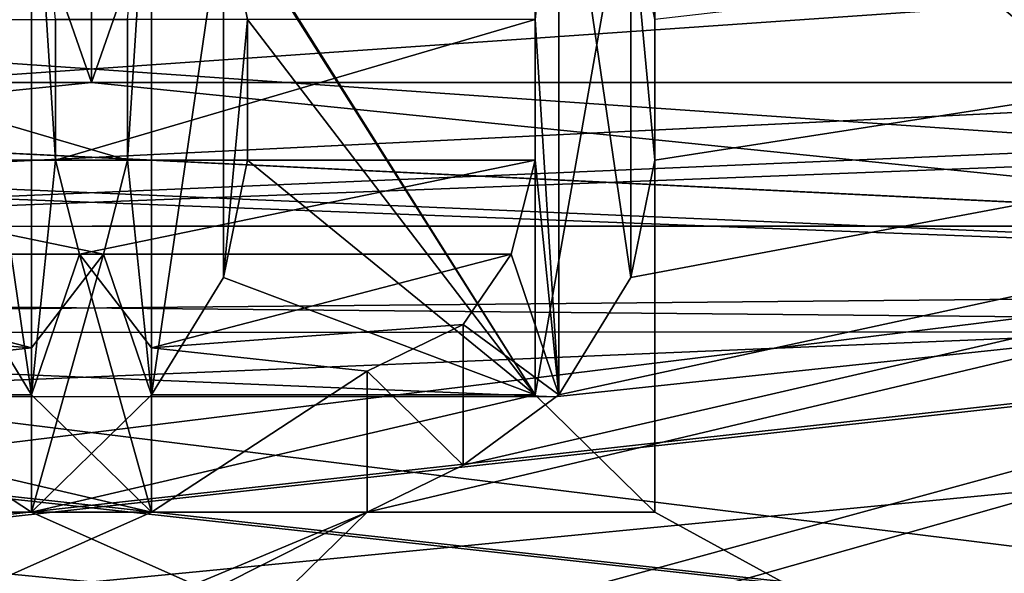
# Model space of a CAD drawing. Header units: millimetres. Extents: x -52 to 107, y -6 to 112.
# Tile 98 of 256: x 24.81 to 27.43, y 14.19 to 15.67. Entities that reach past the tile are written whole.
import ezdxf

# ---------------------------------------------------------------- set-up
doc = ezdxf.new("R2010")
doc.units = ezdxf.units.MM
doc.header["$LTSCALE"] = 65.185185
for name, color, linetype in [('13', 7, 'CONTINUOUS'), ('14', 7, 'CONTINUOUS'), ('15', 7, 'CONTINUOUS'), ('16', 7, 'CONTINUOUS'), ('1748', 7, 'CONTINUOUS'), ('1756', 7, 'CONTINUOUS'), ('1912', 7, 'CONTINUOUS'), ('1913', 7, 'CONTINUOUS'), ('1914', 7, 'CONTINUOUS'), ('1943', 7, 'CONTINUOUS'), ('1944', 7, 'CONTINUOUS'), ('1945', 7, 'CONTINUOUS'), ('1946', 7, 'CONTINUOUS'), ('1947', 7, 'CONTINUOUS'), ('1949', 7, 'CONTINUOUS'), ('1950', 7, 'CONTINUOUS'), ('1951', 7, 'CONTINUOUS'), ('2037', 7, 'CONTINUOUS'), ('2045', 7, 'CONTINUOUS'), ('2201', 7, 'CONTINUOUS'), ('2202', 7, 'CONTINUOUS'), ('2203', 7, 'CONTINUOUS'), ('2213', 7, 'CONTINUOUS'), ('2214', 7, 'CONTINUOUS'), ('2215', 7, 'CONTINUOUS'), ('2216', 7, 'CONTINUOUS'), ('2217', 7, 'CONTINUOUS'), ('2218', 7, 'CONTINUOUS'), ('2219', 7, 'CONTINUOUS'), ('2220', 7, 'CONTINUOUS'), ('2221', 7, 'CONTINUOUS'), ('2222', 7, 'CONTINUOUS'), ('2234', 7, 'CONTINUOUS'), ('2235', 7, 'CONTINUOUS'), ('2239', 7, 'CONTINUOUS'), ('2240', 7, 'CONTINUOUS'), ('3326', 7, 'CONTINUOUS'), ('3415', 7, 'CONTINUOUS'), ('3955', 7, 'CONTINUOUS'), ('3956', 7, 'CONTINUOUS'), ('59', 7, 'CONTINUOUS'), ('60', 7, 'CONTINUOUS')]:
    doc.layers.add(name, color=color, linetype=linetype)

msp = doc.modelspace()

# ---------------------------------------------------------------- linework, layer by layer
at = {"layer": '13', "linetype": 'CONTINUOUS'}
for points in [[(20.9066, 27.2278, -43.9998), (24.9992, 28.0828, -44.5), (20.9065, 15.5, -43.9998), (20.9066, 27.2278, -43.9998)], [(20.9065, 15.5, -43.9998), (24.9992, 28.0828, -44.5), (25, 15.5, -44.5), (20.9065, 15.5, -43.9998)], [(24.9992, 28.0828, -44.5), (29.0935, 27.2278, -43.9998), (25, 15.5, -44.5), (24.9992, 28.0828, -44.5)], [(29.0935, 27.2278, -43.9998), (29.0935, 15.5, -43.9998), (25, 15.5, -44.5), (29.0935, 27.2278, -43.9998)]]:
    msp.add_3dface(points, dxfattribs=at)
at = {"layer": '14', "linetype": 'CONTINUOUS'}
for points in [[(20.9081, 27.2285, 44.0002), (25, 15.5, 44.5), (24.9978, 28.0828, 44.5), (20.9081, 27.2285, 44.0002)], [(29.0919, 15.5, 44.0002), (29.0919, 27.2285, 44.0002), (24.9978, 28.0828, 44.5), (29.0919, 15.5, 44.0002)], [(25, 15.5, 44.5), (29.0919, 15.5, 44.0002), (24.9978, 28.0828, 44.5), (25, 15.5, 44.5)], [(20.9081, 15.5, 44.0002), (25, 15.5, 44.5), (20.9081, 27.2285, 44.0002), (20.9081, 15.5, 44.0002)]]:
    msp.add_3dface(points, dxfattribs=at)
at = {"layer": '15', "linetype": 'CONTINUOUS'}
for points in [[(25, 15.5, 44.5), (20.9081, 15.5, 44.0002), (21.2388, 15.1163, 44.0002), (25, 15.5, 44.5)], [(29.0919, 15.5, 44.0002), (25, 15.5, 44.5), (21.2388, 15.1163, 44.0002), (29.0919, 15.5, 44.0002)], [(28.7633, 15.1174, 44.0002), (29.0919, 15.5, 44.0002), (21.2388, 15.1163, 44.0002), (28.7633, 15.1174, 44.0002)]]:
    msp.add_3dface(points, dxfattribs=at)
at = {"layer": '16', "linetype": 'CONTINUOUS'}
for points in [[(20.9065, 15.5, -43.9998), (25, 15.5, -44.5), (28.7643, 15.117, -43.9998), (20.9065, 15.5, -43.9998)], [(21.2372, 15.1162, -43.9998), (20.9065, 15.5, -43.9998), (28.7643, 15.117, -43.9998), (21.2372, 15.1162, -43.9998)], [(25, 15.5, -44.5), (29.0935, 15.5, -43.9998), (28.7643, 15.117, -43.9998), (25, 15.5, -44.5)]]:
    msp.add_3dface(points, dxfattribs=at)
at = {"layer": '1748', "color": 7, "linetype": 'CONTINUOUS', "true_color": 0x110197}
for points in [[(35.75, 16.73, 65.5), (33.6969, 10.4113, 65.5), (26.5, 16.48, 65.5), (35.75, 16.73, 65.5)], [(26.1809, 14.6675, 65.5), (25.1596, 16.2925, 65.5), (26.1809, 16.48, 65.5), (26.1809, 14.6675, 65.5)], [(26.5, 16.48, 65.5), (33.6969, 10.4113, 65.5), (26.5, 14.355, 65.5), (26.5, 16.48, 65.5)], [(25.3511, 15.98, 65.5), (25.1596, 16.2925, 65.5), (26.1809, 14.6675, 65.5), (25.3511, 15.98, 65.5)], [(25.4149, 15.6675, 65.5), (25.3511, 15.98, 65.5), (26.1809, 14.6675, 65.5), (25.4149, 15.6675, 65.5)], [(25.0957, 15.6675, 65.5), (25.0957, 15.2925, 65.5), (23.8191, 15.6675, 65.5), (25.0957, 15.6675, 65.5)], [(23.8191, 15.6675, 65.5), (25.0957, 15.2925, 65.5), (23.8191, 15.2925, 65.5), (23.8191, 15.6675, 65.5)], [(25.4149, 15.2925, 65.5), (25.4149, 15.6675, 65.5), (26.1809, 14.6675, 65.5), (25.4149, 15.2925, 65.5)], [(25.0957, 15.2925, 65.5), (25.0319, 15.0425, 65.5), (23.8191, 15.2925, 65.5), (25.0957, 15.2925, 65.5)], [(23.8191, 15.2925, 65.5), (25.0319, 15.0425, 65.5), (23.883, 15.0425, 65.5), (23.8191, 15.2925, 65.5)], [(25.3511, 14.98, 65.5), (25.4149, 15.2925, 65.5), (26.1809, 14.6675, 65.5), (25.3511, 14.98, 65.5)], [(25.0319, 15.0425, 65.5), (24.8404, 14.7925, 65.5), (23.883, 15.0425, 65.5), (25.0319, 15.0425, 65.5)], [(23.883, 15.0425, 65.5), (24.8404, 14.7925, 65.5), (24.0106, 14.855, 65.5), (23.883, 15.0425, 65.5)], [(25.1596, 14.6675, 65.5), (25.3511, 14.98, 65.5), (26.1809, 14.6675, 65.5), (25.1596, 14.6675, 65.5)], [(24.0106, 14.855, 65.5), (24.8404, 14.7925, 65.5), (24.266, 14.73, 65.5), (24.0106, 14.855, 65.5)], [(24.266, 14.73, 65.5), (24.8404, 14.7925, 65.5), (24.8404, 14.355, 65.5), (24.266, 14.73, 65.5)], [(24.266, 14.355, 65.5), (24.266, 14.73, 65.5), (24.8404, 14.355, 65.5), (24.266, 14.355, 65.5)], [(33.6969, 10.4113, 65.5), (26.5, 13.23, 65.5), (24.266, 14.355, 65.5), (33.6969, 10.4113, 65.5)], [(33.6969, 10.4113, 65.5), (24.266, 14.355, 65.5), (24.8404, 14.355, 65.5), (33.6969, 10.4113, 65.5)], [(26.5, 13.23, 65.5), (24.7766, 13.855, 65.5), (24.266, 14.355, 65.5), (26.5, 13.23, 65.5)], [(26.5, 14.355, 65.5), (33.6969, 10.4113, 65.5), (24.8404, 14.355, 65.5), (26.5, 14.355, 65.5)]]:
    msp.add_3dface(points, dxfattribs=at)
at = {"layer": '1756', "color": 7, "linetype": 'CONTINUOUS', "true_color": 0x110197}
for points in [[(27.9363, 15.332, 66.5), (27.5473, 15.962, 66.5), (22.5, 15.709, 66.5), (27.9363, 15.332, 66.5)], [(19.1274, 14.9541, 66.5), (27.9363, 15.332, 66.5), (22.5, 15.709, 66.5), (19.1274, 14.9541, 66.5)], [(40.4635, 15.6668, 66.5), (10.0282, 12.7183, 66.5), (39.9718, 12.7183, 66.5), (40.4635, 15.6668, 66.5)], [(10.0282, 12.7183, 66.5), (40.4635, 15.6668, 66.5), (30.1508, 14.9329, 66.5), (10.0282, 12.7183, 66.5)], [(27.5, 15.2766, 66.5), (27.9363, 15.332, 66.5), (19.1274, 14.9541, 66.5), (27.5, 15.2766, 66.5)], [(27.5, 14.8749, 66.5), (27.5, 15.2766, 66.5), (19.1274, 14.9541, 66.5), (27.5, 14.8749, 66.5)], [(10.0282, 12.7183, 66.5), (27.5, 14.8749, 66.5), (19.1274, 14.9541, 66.5), (10.0282, 12.7183, 66.5)], [(30.0416, 14.9303, 66.5), (10.0282, 12.7183, 66.5), (30.1508, 14.9329, 66.5), (30.0416, 14.9303, 66.5)], [(27.5, 14.8749, 66.5), (10.0282, 12.7183, 66.5), (30.0416, 14.9303, 66.5), (27.5, 14.8749, 66.5)]]:
    msp.add_3dface(points, dxfattribs=at)
at = {"layer": '1912', "color": 7, "linetype": 'CONTINUOUS', "true_color": 0x110197}
for points in [[(24.8404, 14.7925, 65.5), (25.0319, 15.0425, 65.5), (25.0319, 15.0425, 65), (24.8404, 14.7925, 65.5)], [(24.8404, 14.7925, 65), (24.8404, 14.7925, 65.5), (25.0319, 15.0425, 65), (24.8404, 14.7925, 65)]]:
    msp.add_3dface(points, dxfattribs=at)
at = {"layer": '1913', "color": 7, "linetype": 'CONTINUOUS', "true_color": 0x110197}
for points in [[(25.0319, 15.0425, 65.5), (25.0957, 15.2925, 65.5), (25.0957, 15.2925, 65), (25.0319, 15.0425, 65.5)], [(25.0319, 15.0425, 65), (25.0319, 15.0425, 65.5), (25.0957, 15.2925, 65), (25.0319, 15.0425, 65)]]:
    msp.add_3dface(points, dxfattribs=at)
at = {"layer": '1914', "color": 7, "linetype": 'CONTINUOUS', "true_color": 0x110197}
for points in [[(25.0957, 15.2925, 65.5), (25.0957, 15.6675, 65.5), (25.0957, 15.6675, 65), (25.0957, 15.2925, 65.5)], [(25.0957, 15.2925, 65), (25.0957, 15.2925, 65.5), (25.0957, 15.6675, 65), (25.0957, 15.2925, 65)]]:
    msp.add_3dface(points, dxfattribs=at)
at = {"layer": '1943', "color": 7, "linetype": 'CONTINUOUS', "true_color": 0x110197}
for points in [[(25.4149, 15.6675, 65.5), (25.4149, 15.2925, 65.5), (25.4149, 15.2925, 65), (25.4149, 15.6675, 65.5)], [(25.4149, 15.6675, 65), (25.4149, 15.6675, 65.5), (25.4149, 15.2925, 65), (25.4149, 15.6675, 65)]]:
    msp.add_3dface(points, dxfattribs=at)
at = {"layer": '1944', "color": 7, "linetype": 'CONTINUOUS', "true_color": 0x110197}
for points in [[(25.4149, 15.2925, 65.5), (25.3511, 14.98, 65.5), (25.3511, 14.98, 65), (25.4149, 15.2925, 65.5)], [(25.4149, 15.2925, 65), (25.4149, 15.2925, 65.5), (25.3511, 14.98, 65), (25.4149, 15.2925, 65)]]:
    msp.add_3dface(points, dxfattribs=at)
at = {"layer": '1945', "color": 7, "linetype": 'CONTINUOUS', "true_color": 0x110197}
for points in [[(25.3511, 14.98, 65.5), (25.1596, 14.6675, 65.5), (25.1596, 14.6675, 65), (25.3511, 14.98, 65.5)], [(25.3511, 14.98, 65), (25.3511, 14.98, 65.5), (25.1596, 14.6675, 65), (25.3511, 14.98, 65)]]:
    msp.add_3dface(points, dxfattribs=at)
at = {"layer": '1946', "color": 7, "linetype": 'CONTINUOUS', "true_color": 0x110197}
for points in [[(25.1596, 14.6675, 65.5), (26.1809, 14.6675, 65.5), (25.1596, 14.6675, 65), (25.1596, 14.6675, 65.5)], [(25.1596, 14.6675, 65), (26.1809, 14.6675, 65.5), (26.1809, 14.6675, 65), (25.1596, 14.6675, 65)]]:
    msp.add_3dface(points, dxfattribs=at)
at = {"layer": '1947', "color": 7, "linetype": 'CONTINUOUS', "true_color": 0x110197}
for points in [[(26.1809, 14.6675, 65.5), (26.1809, 16.48, 65.5), (26.1809, 14.6675, 65), (26.1809, 14.6675, 65.5)], [(26.1809, 14.6675, 65), (26.1809, 16.48, 65.5), (26.1809, 16.48, 65), (26.1809, 14.6675, 65)]]:
    msp.add_3dface(points, dxfattribs=at)
at = {"layer": '1949', "color": 7, "linetype": 'CONTINUOUS', "true_color": 0x110197}
for points in [[(26.5, 16.48, 65.5), (26.5, 14.355, 65.5), (26.5, 16.48, 65), (26.5, 16.48, 65.5)], [(26.5, 16.48, 65), (26.5, 14.355, 65.5), (26.5, 14.355, 65), (26.5, 16.48, 65)]]:
    msp.add_3dface(points, dxfattribs=at)
at = {"layer": '1950', "color": 7, "linetype": 'CONTINUOUS', "true_color": 0x110197}
for points in [[(26.5, 14.355, 65.5), (24.8404, 14.355, 65.5), (26.5, 14.355, 65), (26.5, 14.355, 65.5)], [(26.5, 14.355, 65), (24.8404, 14.355, 65.5), (24.8404, 14.355, 65), (26.5, 14.355, 65)]]:
    msp.add_3dface(points, dxfattribs=at)
at = {"layer": '1951', "color": 7, "linetype": 'CONTINUOUS', "true_color": 0x110197}
for points in [[(24.8404, 14.355, 65.5), (24.8404, 14.7925, 65.5), (24.8404, 14.7925, 65), (24.8404, 14.355, 65.5)], [(24.8404, 14.355, 65.5), (24.8404, 14.7925, 65), (24.8404, 14.355, 65), (24.8404, 14.355, 65.5)]]:
    msp.add_3dface(points, dxfattribs=at)
at = {"layer": '2037', "color": 7, "linetype": 'CONTINUOUS', "true_color": 0xff0707}
for points in [[(25.6064, 13.855, -65.5), (35.75, 16.73, -65.5), (25.2234, 13.855, -65.5), (25.6064, 13.855, -65.5)], [(25.2234, 13.855, -65.5), (35.75, 16.73, -65.5), (25.734, 14.355, -65.5), (25.2234, 13.855, -65.5)], [(33.6969, 10.4113, -65.5), (35.75, 16.73, -65.5), (25.6064, 11.355, -65.5), (33.6969, 10.4113, -65.5)], [(35.75, 16.73, -65.5), (26.5, 12.855, -65.5), (25.6064, 11.355, -65.5), (35.75, 16.73, -65.5)], [(26.5, 13.23, -65.5), (35.75, 16.73, -65.5), (25.6064, 13.23, -65.5), (26.5, 13.23, -65.5)], [(25.6064, 13.23, -65.5), (35.75, 16.73, -65.5), (25.6064, 13.855, -65.5), (25.6064, 13.23, -65.5)], [(25.734, 14.355, -65.5), (35.75, 16.73, -65.5), (25.9894, 14.48, -65.5), (25.734, 14.355, -65.5)], [(25.9894, 14.48, -65.5), (35.75, 16.73, -65.5), (26.2447, 14.6675, -65.5), (25.9894, 14.48, -65.5)], [(26.2447, 14.6675, -65.5), (35.75, 16.73, -65.5), (26.4362, 14.98, -65.5), (26.2447, 14.6675, -65.5)], [(26.4362, 14.98, -65.5), (35.75, 16.73, -65.5), (26.5, 15.2925, -65.5), (26.4362, 14.98, -65.5)], [(26.5, 12.855, -65.5), (35.75, 16.73, -65.5), (26.5, 13.23, -65.5), (26.5, 12.855, -65.5)], [(26.5, 15.2925, -65.5), (35.75, 16.73, -65.5), (26.5, 15.6675, -65.5), (26.5, 15.2925, -65.5)], [(23.8191, 14.6675, -65.5), (24.8404, 16.2925, -65.5), (23.8191, 16.48, -65.5), (23.8191, 14.6675, -65.5)], [(24.6489, 15.98, -65.5), (24.8404, 16.2925, -65.5), (23.8191, 14.6675, -65.5), (24.6489, 15.98, -65.5)], [(24.9043, 15.6675, -65.5), (24.9043, 15.2925, -65.5), (26.1809, 15.6675, -65.5), (24.9043, 15.6675, -65.5)], [(26.1809, 15.6675, -65.5), (24.9043, 15.2925, -65.5), (26.1809, 15.2925, -65.5), (26.1809, 15.6675, -65.5)], [(24.9043, 15.2925, -65.5), (24.9681, 15.0425, -65.5), (26.1809, 15.2925, -65.5), (24.9043, 15.2925, -65.5)], [(26.1809, 15.2925, -65.5), (24.9681, 15.0425, -65.5), (26.117, 15.0425, -65.5), (26.1809, 15.2925, -65.5)], [(24.9681, 15.0425, -65.5), (25.1596, 14.7925, -65.5), (26.117, 15.0425, -65.5), (24.9681, 15.0425, -65.5)], [(26.117, 15.0425, -65.5), (25.1596, 14.7925, -65.5), (25.9894, 14.855, -65.5), (26.117, 15.0425, -65.5)], [(24.8404, 14.6675, -65.5), (24.6489, 14.98, -65.5), (23.8191, 14.6675, -65.5), (24.8404, 14.6675, -65.5)], [(25.9894, 14.855, -65.5), (25.1596, 14.7925, -65.5), (25.734, 14.73, -65.5), (25.9894, 14.855, -65.5)], [(25.734, 14.73, -65.5), (25.1596, 14.7925, -65.5), (25.1596, 14.355, -65.5), (25.734, 14.73, -65.5)], [(25.734, 14.355, -65.5), (25.734, 14.73, -65.5), (25.1596, 14.355, -65.5), (25.734, 14.355, -65.5)], [(16.3031, 10.4113, -65.5), (23.5, 13.23, -65.5), (25.734, 14.355, -65.5), (16.3031, 10.4113, -65.5)], [(16.3031, 10.4113, -65.5), (25.734, 14.355, -65.5), (25.1596, 14.355, -65.5), (16.3031, 10.4113, -65.5)], [(23.5, 14.355, -65.5), (16.3031, 10.4113, -65.5), (25.1596, 14.355, -65.5), (23.5, 14.355, -65.5)], [(23.5, 13.23, -65.5), (25.2234, 13.855, -65.5), (25.734, 14.355, -65.5), (23.5, 13.23, -65.5)]]:
    msp.add_3dface(points, dxfattribs=at)
at = {"layer": '2045', "color": 7, "linetype": 'CONTINUOUS', "true_color": 0xff0707}
for points in [[(22.0637, 15.332, -66.5), (22.4527, 15.962, -66.5), (27.5, 15.709, -66.5), (22.0637, 15.332, -66.5)], [(30.8726, 14.9541, -66.5), (22.0637, 15.332, -66.5), (27.5, 15.709, -66.5), (30.8726, 14.9541, -66.5)], [(9.5365, 15.6668, -66.5), (39.9718, 12.7183, -66.5), (10.0282, 12.7183, -66.5), (9.5365, 15.6668, -66.5)], [(39.9718, 12.7183, -66.5), (9.5365, 15.6668, -66.5), (19.8492, 14.9329, -66.5), (39.9718, 12.7183, -66.5)], [(22.5, 15.2766, -66.5), (22.0637, 15.332, -66.5), (30.8726, 14.9541, -66.5), (22.5, 15.2766, -66.5)], [(22.5, 14.8749, -66.5), (22.5, 15.2766, -66.5), (30.8726, 14.9541, -66.5), (22.5, 14.8749, -66.5)], [(39.9718, 12.7183, -66.5), (22.5, 14.8749, -66.5), (30.8726, 14.9541, -66.5), (39.9718, 12.7183, -66.5)], [(19.9584, 14.9303, -66.5), (39.9718, 12.7183, -66.5), (19.8492, 14.9329, -66.5), (19.9584, 14.9303, -66.5)], [(22.5, 14.8749, -66.5), (39.9718, 12.7183, -66.5), (19.9584, 14.9303, -66.5), (22.5, 14.8749, -66.5)]]:
    msp.add_3dface(points, dxfattribs=at)
at = {"layer": '2201', "color": 7, "linetype": 'CONTINUOUS', "true_color": 0xff0707}
for points in [[(25.1596, 14.7925, -65.5), (24.9681, 15.0425, -65.5), (24.9681, 15.0425, -65), (25.1596, 14.7925, -65.5)], [(25.1596, 14.7925, -65), (25.1596, 14.7925, -65.5), (24.9681, 15.0425, -65), (25.1596, 14.7925, -65)]]:
    msp.add_3dface(points, dxfattribs=at)
at = {"layer": '2202', "color": 7, "linetype": 'CONTINUOUS', "true_color": 0xff0707}
for points in [[(24.9681, 15.0425, -65.5), (24.9043, 15.2925, -65.5), (24.9043, 15.2925, -65), (24.9681, 15.0425, -65.5)], [(24.9681, 15.0425, -65), (24.9681, 15.0425, -65.5), (24.9043, 15.2925, -65), (24.9681, 15.0425, -65)]]:
    msp.add_3dface(points, dxfattribs=at)
at = {"layer": '2203', "color": 7, "linetype": 'CONTINUOUS', "true_color": 0xff0707}
for points in [[(24.9043, 15.2925, -65.5), (24.9043, 15.6675, -65.5), (24.9043, 15.6675, -65), (24.9043, 15.2925, -65.5)], [(24.9043, 15.2925, -65), (24.9043, 15.2925, -65.5), (24.9043, 15.6675, -65), (24.9043, 15.2925, -65)]]:
    msp.add_3dface(points, dxfattribs=at)
at = {"layer": '2213', "color": 7, "linetype": 'CONTINUOUS', "true_color": 0xff0707}
for points in [[(26.1809, 15.6675, -65.5), (26.1809, 15.2925, -65.5), (26.1809, 15.2925, -65), (26.1809, 15.6675, -65.5)], [(26.1809, 15.6675, -65), (26.1809, 15.6675, -65.5), (26.1809, 15.2925, -65), (26.1809, 15.6675, -65)]]:
    msp.add_3dface(points, dxfattribs=at)
at = {"layer": '2214', "color": 7, "linetype": 'CONTINUOUS', "true_color": 0xff0707}
for points in [[(26.1809, 15.2925, -65.5), (26.117, 15.0425, -65.5), (26.117, 15.0425, -65), (26.1809, 15.2925, -65.5)], [(26.1809, 15.2925, -65), (26.1809, 15.2925, -65.5), (26.117, 15.0425, -65), (26.1809, 15.2925, -65)]]:
    msp.add_3dface(points, dxfattribs=at)
at = {"layer": '2215', "color": 7, "linetype": 'CONTINUOUS', "true_color": 0xff0707}
for points in [[(26.117, 15.0425, -65.5), (25.9894, 14.855, -65.5), (25.9894, 14.855, -65), (26.117, 15.0425, -65.5)], [(26.117, 15.0425, -65), (26.117, 15.0425, -65.5), (25.9894, 14.855, -65), (26.117, 15.0425, -65)]]:
    msp.add_3dface(points, dxfattribs=at)
at = {"layer": '2216', "color": 7, "linetype": 'CONTINUOUS', "true_color": 0xff0707}
for points in [[(25.9894, 14.855, -65.5), (25.734, 14.73, -65.5), (25.734, 14.73, -65), (25.9894, 14.855, -65.5)], [(25.9894, 14.855, -65), (25.9894, 14.855, -65.5), (25.734, 14.73, -65), (25.9894, 14.855, -65)]]:
    msp.add_3dface(points, dxfattribs=at)
at = {"layer": '2217', "color": 7, "linetype": 'CONTINUOUS', "true_color": 0xff0707}
for points in [[(25.734, 14.73, -65.5), (25.734, 14.355, -65.5), (25.734, 14.355, -65), (25.734, 14.73, -65.5)], [(25.734, 14.73, -65), (25.734, 14.73, -65.5), (25.734, 14.355, -65), (25.734, 14.73, -65)]]:
    msp.add_3dface(points, dxfattribs=at)
at = {"layer": '2218', "color": 7, "linetype": 'CONTINUOUS', "true_color": 0xff0707}
for points in [[(25.734, 14.355, -65.5), (25.9894, 14.48, -65.5), (25.9894, 14.48, -65), (25.734, 14.355, -65.5)], [(25.734, 14.355, -65), (25.734, 14.355, -65.5), (25.9894, 14.48, -65), (25.734, 14.355, -65)]]:
    msp.add_3dface(points, dxfattribs=at)
at = {"layer": '2219', "color": 7, "linetype": 'CONTINUOUS', "true_color": 0xff0707}
for points in [[(25.9894, 14.48, -65.5), (26.2447, 14.6675, -65.5), (26.2447, 14.6675, -65), (25.9894, 14.48, -65.5)], [(25.9894, 14.48, -65), (25.9894, 14.48, -65.5), (26.2447, 14.6675, -65), (25.9894, 14.48, -65)]]:
    msp.add_3dface(points, dxfattribs=at)
at = {"layer": '2220', "color": 7, "linetype": 'CONTINUOUS', "true_color": 0xff0707}
for points in [[(26.2447, 14.6675, -65.5), (26.4362, 14.98, -65.5), (26.4362, 14.98, -65), (26.2447, 14.6675, -65.5)], [(26.2447, 14.6675, -65), (26.2447, 14.6675, -65.5), (26.4362, 14.98, -65), (26.2447, 14.6675, -65)]]:
    msp.add_3dface(points, dxfattribs=at)
at = {"layer": '2221', "color": 7, "linetype": 'CONTINUOUS', "true_color": 0xff0707}
for points in [[(26.4362, 14.98, -65.5), (26.5, 15.2925, -65.5), (26.5, 15.2925, -65), (26.4362, 14.98, -65.5)], [(26.4362, 14.98, -65), (26.4362, 14.98, -65.5), (26.5, 15.2925, -65), (26.4362, 14.98, -65)]]:
    msp.add_3dface(points, dxfattribs=at)
at = {"layer": '2222', "color": 7, "linetype": 'CONTINUOUS', "true_color": 0xff0707}
for points in [[(26.5, 15.2925, -65.5), (26.5, 15.6675, -65.5), (26.5, 15.6675, -65), (26.5, 15.2925, -65.5)], [(26.5, 15.2925, -65), (26.5, 15.2925, -65.5), (26.5, 15.6675, -65), (26.5, 15.2925, -65)]]:
    msp.add_3dface(points, dxfattribs=at)
at = {"layer": '2234', "color": 7, "linetype": 'CONTINUOUS', "true_color": 0xff0707}
for points in [[(24.6489, 14.98, -65.5), (24.8404, 14.6675, -65.5), (24.8404, 14.6675, -65), (24.6489, 14.98, -65.5)], [(24.6489, 14.98, -65), (24.6489, 14.98, -65.5), (24.8404, 14.6675, -65), (24.6489, 14.98, -65)]]:
    msp.add_3dface(points, dxfattribs=at)
at = {"layer": '2235', "color": 7, "linetype": 'CONTINUOUS', "true_color": 0xff0707}
for points in [[(24.8404, 14.6675, -65.5), (23.8191, 14.6675, -65.5), (24.8404, 14.6675, -65), (24.8404, 14.6675, -65.5)], [(24.8404, 14.6675, -65), (23.8191, 14.6675, -65.5), (23.8191, 14.6675, -65), (24.8404, 14.6675, -65)]]:
    msp.add_3dface(points, dxfattribs=at)
at = {"layer": '2239', "color": 7, "linetype": 'CONTINUOUS', "true_color": 0xff0707}
for points in [[(23.5, 14.355, -65.5), (25.1596, 14.355, -65.5), (23.5, 14.355, -65), (23.5, 14.355, -65.5)], [(23.5, 14.355, -65), (25.1596, 14.355, -65.5), (25.1596, 14.355, -65), (23.5, 14.355, -65)]]:
    msp.add_3dface(points, dxfattribs=at)
at = {"layer": '2240', "color": 7, "linetype": 'CONTINUOUS', "true_color": 0xff0707}
for points in [[(25.1596, 14.355, -65.5), (25.1596, 14.7925, -65.5), (25.1596, 14.7925, -65), (25.1596, 14.355, -65.5)], [(25.1596, 14.355, -65.5), (25.1596, 14.7925, -65), (25.1596, 14.355, -65), (25.1596, 14.355, -65.5)]]:
    msp.add_3dface(points, dxfattribs=at)
at = {"layer": '3326', "color": 7, "linetype": 'CONTINUOUS', "true_color": 0x110197}
for points in [[(26.1809, 14.6675, 65), (26.1809, 16.48, 65), (26.5, 16.48, 65), (26.1809, 14.6675, 65)], [(26.1809, 14.6675, 65), (26.5, 16.48, 65), (26.5, 14.355, 65), (26.1809, 14.6675, 65)], [(25.0957, 15.2925, 65), (25.0957, 15.6675, 65), (25.1596, 16.2925, 65), (25.0957, 15.2925, 65)], [(25.0957, 15.2925, 65), (25.1596, 16.2925, 65), (25.1596, 14.6675, 65), (25.0957, 15.2925, 65)], [(25.1596, 16.2925, 65), (25.3511, 15.98, 65), (25.1596, 14.6675, 65), (25.1596, 16.2925, 65)], [(25.3511, 15.98, 65), (25.3511, 14.98, 65), (25.1596, 14.6675, 65), (25.3511, 15.98, 65)], [(25.3511, 15.98, 65), (25.4149, 15.6675, 65), (25.3511, 14.98, 65), (25.3511, 15.98, 65)], [(25.4149, 15.6675, 65), (25.4149, 15.2925, 65), (25.3511, 14.98, 65), (25.4149, 15.6675, 65)], [(25.0319, 15.0425, 65), (25.0957, 15.2925, 65), (25.1596, 14.6675, 65), (25.0319, 15.0425, 65)], [(24.8404, 14.7925, 65), (25.0319, 15.0425, 65), (24.8404, 14.355, 65), (24.8404, 14.7925, 65)], [(25.0319, 15.0425, 65), (25.1596, 14.6675, 65), (24.8404, 14.355, 65), (25.0319, 15.0425, 65)], [(25.1596, 14.6675, 65), (26.1809, 14.6675, 65), (24.8404, 14.355, 65), (25.1596, 14.6675, 65)], [(26.1809, 14.6675, 65), (26.5, 14.355, 65), (24.8404, 14.355, 65), (26.1809, 14.6675, 65)]]:
    msp.add_3dface(points, dxfattribs=at)
at = {"layer": '3415', "color": 7, "linetype": 'CONTINUOUS', "true_color": 0xff0707}
for points in [[(24.8404, 16.2925, -65), (24.6489, 15.98, -65), (24.8404, 14.6675, -65), (24.8404, 16.2925, -65)], [(24.9043, 15.2925, -65), (24.9043, 15.6675, -65), (24.8404, 16.2925, -65), (24.9043, 15.2925, -65)], [(24.9043, 15.2925, -65), (24.8404, 16.2925, -65), (24.8404, 14.6675, -65), (24.9043, 15.2925, -65)], [(26.1809, 15.6675, -65), (26.2447, 14.6675, -65), (26.2447, 16.2925, -65), (26.1809, 15.6675, -65)], [(26.2447, 14.6675, -65), (26.4362, 14.98, -65), (26.2447, 16.2925, -65), (26.2447, 14.6675, -65)], [(26.4362, 14.98, -65), (26.4362, 15.98, -65), (26.2447, 16.2925, -65), (26.4362, 14.98, -65)], [(24.6489, 15.98, -65), (24.6489, 14.98, -65), (24.8404, 14.6675, -65), (24.6489, 15.98, -65)], [(26.4362, 14.98, -65), (26.5, 15.2925, -65), (26.4362, 15.98, -65), (26.4362, 14.98, -65)], [(26.5, 15.2925, -65), (26.5, 15.6675, -65), (26.4362, 15.98, -65), (26.5, 15.2925, -65)], [(26.1809, 15.6675, -65), (26.1809, 15.2925, -65), (26.2447, 14.6675, -65), (26.1809, 15.6675, -65)], [(24.9681, 15.0425, -65), (24.9043, 15.2925, -65), (24.8404, 14.6675, -65), (24.9681, 15.0425, -65)], [(26.1809, 15.2925, -65), (26.117, 15.0425, -65), (26.2447, 14.6675, -65), (26.1809, 15.2925, -65)], [(24.9681, 15.0425, -65), (24.8404, 14.6675, -65), (25.1596, 14.355, -65), (24.9681, 15.0425, -65)], [(25.1596, 14.7925, -65), (24.9681, 15.0425, -65), (25.1596, 14.355, -65), (25.1596, 14.7925, -65)], [(26.117, 15.0425, -65), (25.9894, 14.855, -65), (26.2447, 14.6675, -65), (26.117, 15.0425, -65)], [(25.9894, 14.855, -65), (25.734, 14.73, -65), (25.9894, 14.48, -65), (25.9894, 14.855, -65)], [(25.9894, 14.855, -65), (25.9894, 14.48, -65), (26.2447, 14.6675, -65), (25.9894, 14.855, -65)], [(25.734, 14.73, -65), (25.734, 14.355, -65), (25.9894, 14.48, -65), (25.734, 14.73, -65)], [(23.8191, 14.6675, -65), (23.5, 14.355, -65), (25.1596, 14.355, -65), (23.8191, 14.6675, -65)], [(24.8404, 14.6675, -65), (23.8191, 14.6675, -65), (25.1596, 14.355, -65), (24.8404, 14.6675, -65)]]:
    msp.add_3dface(points, dxfattribs=at)
at = {"layer": '3955', "linetype": 'CONTINUOUS'}
for points in [[(23.7556, 14.6629, 44.0002), (27.863, 14.8349, 44.0002), (22.1476, 14.8329, 44.0002), (23.7556, 14.6629, 44.0002)], [(26.2331, 14.6624, 44.0002), (27.863, 14.8349, 44.0002), (23.7556, 14.6629, 44.0002), (26.2331, 14.6624, 44.0002)]]:
    msp.add_3dface(points, dxfattribs=at)
at = {"layer": '3956', "linetype": 'CONTINUOUS'}
for points in [[(27.863, 14.8349, 44.0002), (26.2331, 14.6624, 44.0002), (22.1476, 14.8329, 44.0002), (27.863, 14.8349, 44.0002)], [(26.2331, 14.6624, 44.0002), (23.7556, 14.6629, 44.0002), (22.1476, 14.8329, 44.0002), (26.2331, 14.6624, 44.0002)]]:
    msp.add_3dface(points, dxfattribs=at)
at = {"layer": '59', "linetype": 'CONTINUOUS'}
for points in [[(29.0919, 27.2285, 44.0002), (29.0919, 15.5, 44.0002), (20.9081, 27.2285, 44.0002), (29.0919, 27.2285, 44.0002)], [(29.0919, 15.5, 44.0002), (20.9081, 15.5, 44.0002), (20.9081, 27.2285, 44.0002), (29.0919, 15.5, 44.0002)], [(20.9081, 15.5, 44.0002), (29.0919, 15.5, 44.0002), (28.7633, 15.1174, 44.0002), (20.9081, 15.5, 44.0002)], [(20.9081, 15.5, 44.0002), (28.7633, 15.1174, 44.0002), (21.2388, 15.1163, 44.0002), (20.9081, 15.5, 44.0002)]]:
    msp.add_3dface(points, dxfattribs=at)
at = {"layer": '60', "linetype": 'CONTINUOUS'}
for points in [[(29.0935, 15.5, -43.9998), (29.0935, 27.2278, -43.9998), (20.9065, 15.5, -43.9998), (29.0935, 15.5, -43.9998)], [(29.0935, 27.2278, -43.9998), (20.9066, 27.2278, -43.9998), (20.9065, 15.5, -43.9998), (29.0935, 27.2278, -43.9998)], [(29.0935, 15.5, -43.9998), (20.9065, 15.5, -43.9998), (21.2372, 15.1162, -43.9998), (29.0935, 15.5, -43.9998)], [(29.0935, 15.5, -43.9998), (21.2372, 15.1162, -43.9998), (28.7643, 15.117, -43.9998), (29.0935, 15.5, -43.9998)]]:
    msp.add_3dface(points, dxfattribs=at)

doc.saveas('drawing.dxf')
